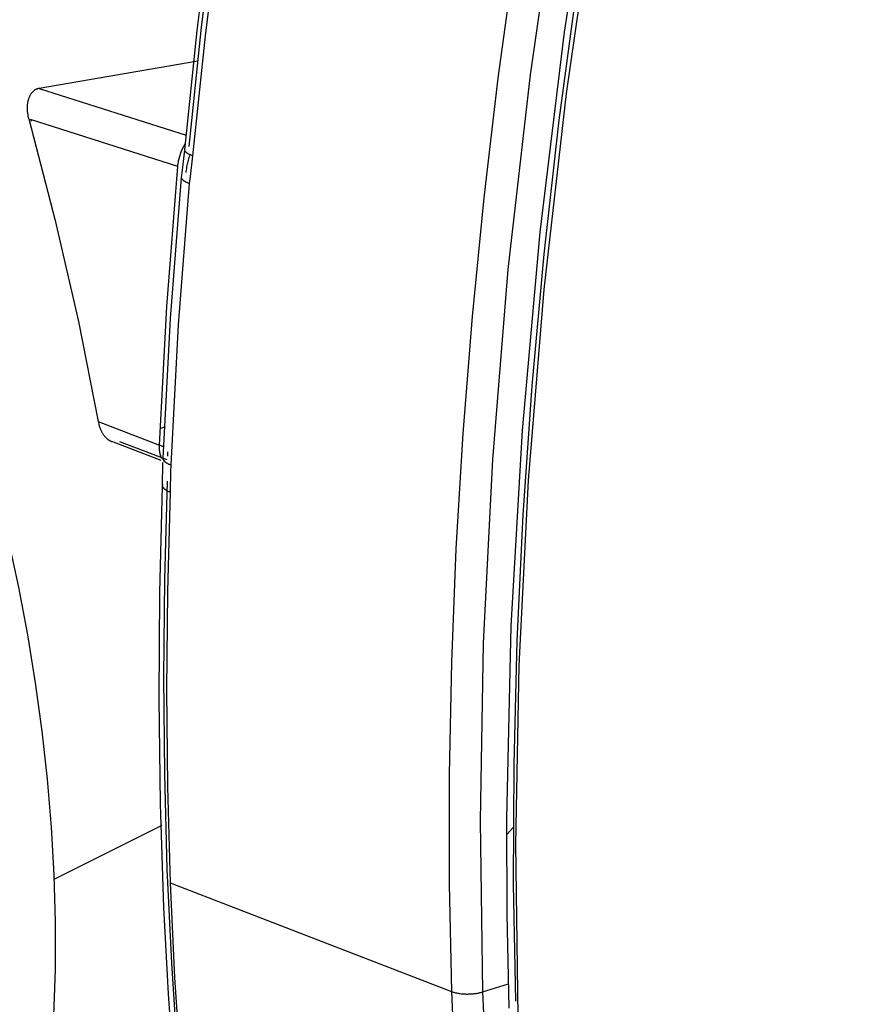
# Model space of a CAD drawing. Header units: millimetres. Extents: x -2637 to -1637, y 678 to 1678.
# Tile 44 of 256: x -2392 to -2374, y 1048 to 1068. Entities that reach past the tile are written whole.
import ezdxf

# ---------------------------------------------------------------- set-up
doc = ezdxf.new("R2010")
doc.units = ezdxf.units.MM
doc.layers.add('Make2D$B.SHOW mini', color=7, linetype='Continuous', true_color=0x000000)

msp = doc.modelspace()

# ---------------------------------------------------------------- linework, layer by layer
at = {"layer": 'Make2D$B.SHOW mini', "color": 18, "lineweight": -3, "true_color": 0x000000}
for points in [[(-2372.518, 1101.398), (-2374.143, 1097.109), (-2375.629, 1092.777), (-2376.97, 1088.424), (-2378.164, 1084.071), (-2379.209, 1079.741), (-2380.105, 1075.454), (-2380.852, 1071.227), (-2381.454, 1067.08), (-2381.914, 1063.026), (-2382.237, 1059.081), (-2382.428, 1055.256), (-2382.494, 1051.56), (-2382.443, 1048.003)], [(-2381.889, 1047.664), (-2381.93, 1049.623), (-2381.937, 1051.602), (-2381.845, 1055.611), (-2381.614, 1059.682), (-2381.243, 1063.804), (-2380.734, 1067.967), (-2380.087, 1072.159), (-2379.305, 1076.369), (-2378.389, 1080.587), (-2377.34, 1084.8), (-2376.161, 1088.997), (-2374.854, 1093.167), (-2373.422, 1097.298), (-2371.869, 1101.378)], [(-2371.699, 1101.25), (-2373.335, 1096.931), (-2374.832, 1092.568), (-2376.183, 1088.184), (-2377.386, 1083.802), (-2378.439, 1079.442), (-2379.342, 1075.124), (-2380.097, 1070.869), (-2380.704, 1066.693), (-2381.169, 1062.612), (-2381.496, 1058.641), (-2381.691, 1054.79), (-2381.76, 1051.071), (-2381.711, 1047.491)], [(-2372.828, 1098.572), (-2373.903, 1095.605), (-2374.912, 1092.621), (-2375.852, 1089.626), (-2376.723, 1086.629), (-2377.524, 1083.636), (-2378.254, 1080.655), (-2378.914, 1077.69), (-2379.503, 1074.75), (-2380.022, 1071.84), (-2380.472, 1068.966), (-2380.853, 1066.133), (-2381.168, 1063.346), (-2381.418, 1060.609), (-2381.605, 1057.927), (-2381.73, 1055.303), (-2381.795, 1052.74), (-2381.804, 1050.242), (-2381.757, 1047.81)], [(-2374.692, 1097.541), (-2375.571, 1095.043), (-2376.407, 1092.523), (-2377.198, 1089.984), (-2377.943, 1087.431), (-2378.64, 1084.868), (-2379.289, 1082.3), (-2379.888, 1079.73), (-2380.438, 1077.163), (-2380.936, 1074.604), (-2381.383, 1072.055), (-2381.78, 1069.522), (-2382.124, 1067.008), (-2382.418, 1064.517), (-2382.661, 1062.053), (-2382.854, 1059.619), (-2382.997, 1057.219), (-2383.09, 1054.855), (-2383.136, 1052.531), (-2383.135, 1050.249), (-2383.087, 1048.012)], [(-2388.639, 1065.518), (-2388.379, 1068.003), (-2388.069, 1070.501)], [(-2388.548, 1065.587), (-2388.288, 1068.067), (-2387.977, 1070.562)], [(-2387.903, 1070.402), (-2388.216, 1067.891), (-2388.478, 1065.396)], [(-2391.362, 1047.504), (-2391.332, 1048.473), (-2391.33, 1049.452), (-2391.357, 1050.44), (-2391.413, 1051.433), (-2391.496, 1052.431), (-2391.607, 1053.43), (-2391.744, 1054.43), (-2391.907, 1055.428), (-2392.094, 1056.422), (-2392.305, 1057.41), (-2392.539, 1058.391), (-2392.819, 1059.452), (-2393.131, 1060.524), (-2393.474, 1061.605), (-2393.849, 1062.693), (-2394.257, 1063.785), (-2394.696, 1064.879), (-2395.168, 1065.971), (-2395.67, 1067.061), (-2396.203, 1068.144), (-2396.766, 1069.218)], [(-2388.367, 1067.36), (-2391.668, 1066.796)], [(-2391.668, 1066.796), (-2391.677, 1066.794), (-2391.681, 1066.793), (-2391.686, 1066.792), (-2391.69, 1066.791), (-2391.695, 1066.79), (-2391.699, 1066.789), (-2391.704, 1066.787), (-2391.708, 1066.786), (-2391.712, 1066.784), (-2391.716, 1066.783), (-2391.72, 1066.781), (-2391.725, 1066.78), (-2391.729, 1066.778), (-2391.733, 1066.776), (-2391.737, 1066.774), (-2391.741, 1066.772), (-2391.745, 1066.77), (-2391.749, 1066.768), (-2391.753, 1066.765), (-2391.756, 1066.763), (-2391.76, 1066.761), (-2391.764, 1066.758), (-2391.768, 1066.756), (-2391.771, 1066.753), (-2391.775, 1066.75), (-2391.779, 1066.747), (-2391.782, 1066.745), (-2391.79, 1066.739), (-2391.796, 1066.732), (-2391.803, 1066.726), (-2391.81, 1066.719), (-2391.817, 1066.712), (-2391.823, 1066.704), (-2391.829, 1066.696), (-2391.836, 1066.688), (-2391.841, 1066.68), (-2391.847, 1066.671), (-2391.853, 1066.662), (-2391.858, 1066.653), (-2391.863, 1066.644), (-2391.868, 1066.634), (-2391.873, 1066.624), (-2391.878, 1066.614), (-2391.882, 1066.603), (-2391.886, 1066.592), (-2391.89, 1066.581), (-2391.894, 1066.57), (-2391.897, 1066.558), (-2391.9, 1066.546), (-2391.903, 1066.535), (-2391.906, 1066.522), (-2391.908, 1066.51), (-2391.911, 1066.497), (-2391.913, 1066.485), (-2391.914, 1066.472), (-2391.916, 1066.459), (-2391.917, 1066.446), (-2391.918, 1066.433), (-2391.919, 1066.419), (-2391.919, 1066.406), (-2391.919, 1066.392), (-2391.919, 1066.379), (-2391.919, 1066.365), (-2391.919, 1066.351), (-2391.918, 1066.337), (-2391.917, 1066.323), (-2391.915, 1066.309), (-2391.914, 1066.295), (-2391.912, 1066.281), (-2391.91, 1066.266), (-2391.907, 1066.252), (-2391.902, 1066.222), (-2391.895, 1066.193), (-2391.887, 1066.162)], [(-2391.668, 1066.796), (-2388.61, 1065.824)], [(-2391.887, 1066.162), (-2391.333, 1064.051), (-2390.85, 1061.949), (-2390.439, 1059.865)], [(-2391.831, 1066.144), (-2391.852, 1066.113)], [(-2388.785, 1065.174), (-2391.846, 1066.149)], [(-2388.785, 1065.174), (-2388.782, 1065.201), (-2388.777, 1065.231), (-2388.772, 1065.261), (-2388.766, 1065.294), (-2388.758, 1065.328), (-2388.749, 1065.363), (-2388.738, 1065.4), (-2388.726, 1065.438), (-2388.719, 1065.458), (-2388.712, 1065.477), (-2388.704, 1065.497), (-2388.696, 1065.516), (-2388.688, 1065.535), (-2388.679, 1065.554), (-2388.67, 1065.573), (-2388.66, 1065.591), (-2388.652, 1065.606), (-2388.644, 1065.62), (-2388.636, 1065.634), (-2388.627, 1065.648)], [(-2388.705, 1064.945), (-2388.689, 1065.097), (-2388.639, 1065.518)], [(-2388.478, 1065.396), (-2388.492, 1065.401), (-2388.506, 1065.406), (-2388.519, 1065.412), (-2388.532, 1065.418), (-2388.544, 1065.423), (-2388.556, 1065.429), (-2388.568, 1065.436), (-2388.573, 1065.439), (-2388.578, 1065.442), (-2388.583, 1065.445), (-2388.588, 1065.448), (-2388.593, 1065.451), (-2388.597, 1065.454), (-2388.601, 1065.458), (-2388.605, 1065.461), (-2388.609, 1065.464), (-2388.613, 1065.467), (-2388.616, 1065.47), (-2388.618, 1065.472), (-2388.619, 1065.474), (-2388.621, 1065.475), (-2388.622, 1065.477), (-2388.623, 1065.479), (-2388.625, 1065.48), (-2388.626, 1065.482), (-2388.627, 1065.483), (-2388.628, 1065.485), (-2388.629, 1065.487), (-2388.631, 1065.488), (-2388.631, 1065.49), (-2388.632, 1065.491), (-2388.633, 1065.493)], [(-2388.531, 1065.417), (-2388.541, 1065.388), (-2388.551, 1065.359), (-2388.56, 1065.33), (-2388.569, 1065.301), (-2388.577, 1065.272), (-2388.584, 1065.243), (-2388.59, 1065.217), (-2388.596, 1065.191), (-2388.601, 1065.165), (-2388.605, 1065.139), (-2388.612, 1065.093), (-2388.614, 1065.07), (-2388.617, 1065.048)], [(-2388.478, 1065.396), (-2388.53, 1064.961), (-2388.544, 1064.821)], [(-2389.166, 1059.376), (-2389.012, 1062.259), (-2388.785, 1065.174)], [(-2389.09, 1059.102), (-2388.934, 1062.012), (-2388.705, 1064.945)], [(-2388.699, 1064.919), (-2388.699, 1064.917), (-2388.698, 1064.916), (-2388.697, 1064.914), (-2388.696, 1064.912), (-2388.695, 1064.911), (-2388.693, 1064.909), (-2388.692, 1064.908), (-2388.691, 1064.906), (-2388.69, 1064.904), (-2388.688, 1064.903), (-2388.687, 1064.901), (-2388.685, 1064.9), (-2388.684, 1064.898), (-2388.682, 1064.896), (-2388.679, 1064.893), (-2388.675, 1064.89), (-2388.672, 1064.887), (-2388.668, 1064.883), (-2388.664, 1064.88), (-2388.659, 1064.877), (-2388.655, 1064.874), (-2388.65, 1064.871), (-2388.645, 1064.867), (-2388.64, 1064.864), (-2388.634, 1064.861), (-2388.623, 1064.855), (-2388.611, 1064.849), (-2388.599, 1064.843), (-2388.586, 1064.837), (-2388.572, 1064.832), (-2388.559, 1064.826), (-2388.544, 1064.821)], [(-2388.544, 1064.821), (-2388.774, 1061.877), (-2388.931, 1058.965)], [(-2390.439, 1059.865), (-2389.166, 1059.376)], [(-2390.439, 1059.865), (-2390.434, 1059.837), (-2390.428, 1059.81), (-2390.424, 1059.797), (-2390.421, 1059.784), (-2390.417, 1059.772), (-2390.413, 1059.759), (-2390.409, 1059.747), (-2390.404, 1059.735), (-2390.4, 1059.723), (-2390.395, 1059.711), (-2390.39, 1059.7), (-2390.385, 1059.688), (-2390.38, 1059.677), (-2390.374, 1059.666), (-2390.369, 1059.655), (-2390.363, 1059.645), (-2390.357, 1059.634), (-2390.351, 1059.624), (-2390.344, 1059.614), (-2390.338, 1059.604), (-2390.331, 1059.594), (-2390.325, 1059.585), (-2390.318, 1059.575), (-2390.311, 1059.566), (-2390.303, 1059.558), (-2390.296, 1059.549), (-2390.289, 1059.541), (-2390.281, 1059.533), (-2390.273, 1059.525), (-2390.265, 1059.518), (-2390.259, 1059.512), (-2390.253, 1059.507), (-2390.247, 1059.502), (-2390.24, 1059.497), (-2390.234, 1059.492), (-2390.227, 1059.487), (-2390.221, 1059.483), (-2390.214, 1059.479), (-2390.208, 1059.475), (-2390.201, 1059.471), (-2390.194, 1059.467), (-2390.188, 1059.463), (-2390.181, 1059.46), (-2390.174, 1059.457), (-2390.167, 1059.454), (-2390.16, 1059.451)], [(-2389.136, 1059.73), (-2389.039, 1059.762)], [(-2389.127, 1059.054), (-2390.16, 1059.451)], [(-2389.004, 1059.068), (-2389.989, 1059.446)], [(-2389.119, 1059.1), (-2389.123, 1059.108), (-2389.127, 1059.117), (-2389.131, 1059.126), (-2389.134, 1059.135), (-2389.137, 1059.143), (-2389.14, 1059.151), (-2389.142, 1059.159), (-2389.145, 1059.168), (-2389.147, 1059.176), (-2389.149, 1059.185), (-2389.151, 1059.195), (-2389.153, 1059.204), (-2389.157, 1059.223), (-2389.16, 1059.243), (-2389.162, 1059.264), (-2389.164, 1059.286), (-2389.166, 1059.307), (-2389.166, 1059.33), (-2389.167, 1059.353), (-2389.166, 1059.376)], [(-2389.08, 1059.337), (-2389.089, 1059.343), (-2389.099, 1059.348), (-2389.11, 1059.353), (-2389.12, 1059.358), (-2389.131, 1059.363), (-2389.143, 1059.367), (-2389.154, 1059.372), (-2389.166, 1059.376)], [(-2389, 1059.237), (-2389, 1059.214), (-2389.001, 1059.191), (-2389, 1059.169), (-2389, 1059.148)], [(-2389.099, 1058.533), (-2389.093, 1059.013)], [(-2389.091, 1059.077), (-2389.09, 1059.102)], [(-2389.089, 1059.108), (-2389.089, 1059.107), (-2389.09, 1059.106), (-2389.09, 1059.104), (-2389.09, 1059.103), (-2389.09, 1059.102), (-2389.09, 1059.101), (-2389.09, 1059.1), (-2389.09, 1059.098), (-2389.09, 1059.097), (-2389.09, 1059.096), (-2389.09, 1059.095), (-2389.09, 1059.094), (-2389.089, 1059.092), (-2389.089, 1059.091), (-2389.089, 1059.09), (-2389.089, 1059.089), (-2389.089, 1059.088), (-2389.088, 1059.086), (-2389.088, 1059.085), (-2389.088, 1059.084), (-2389.088, 1059.083), (-2389.087, 1059.082), (-2389.087, 1059.08), (-2389.086, 1059.079), (-2389.086, 1059.078), (-2389.086, 1059.077), (-2389.085, 1059.074), (-2389.084, 1059.072), (-2389.082, 1059.069), (-2389.081, 1059.067), (-2389.08, 1059.065), (-2389.078, 1059.062), (-2389.077, 1059.06), (-2389.075, 1059.057), (-2389.074, 1059.055), (-2389.072, 1059.052), (-2389.07, 1059.05), (-2389.068, 1059.048), (-2389.066, 1059.045), (-2389.064, 1059.043), (-2389.061, 1059.041), (-2389.059, 1059.038), (-2389.057, 1059.036), (-2389.054, 1059.034), (-2389.051, 1059.031), (-2389.049, 1059.029), (-2389.046, 1059.027), (-2389.04, 1059.022), (-2389.034, 1059.017), (-2389.028, 1059.013), (-2389.021, 1059.009), (-2389.014, 1059.004), (-2389.007, 1059), (-2388.999, 1058.996), (-2388.991, 1058.992), (-2388.983, 1058.988), (-2388.975, 1058.984), (-2388.966, 1058.98), (-2388.949, 1058.973), (-2388.931, 1058.965)], [(-2389.043, 1059.022), (-2389.076, 1059.035)], [(-2388.931, 1058.965), (-2388.934, 1058.827), (-2388.94, 1058.395)], [(-2388.94, 1058.395), (-2388.959, 1058.403), (-2388.969, 1058.407), (-2388.978, 1058.411), (-2388.987, 1058.415), (-2388.996, 1058.42), (-2389.005, 1058.424), (-2389.013, 1058.429), (-2389.021, 1058.433), (-2389.029, 1058.438), (-2389.036, 1058.443), (-2389.043, 1058.448), (-2389.05, 1058.453), (-2389.053, 1058.455), (-2389.056, 1058.458), (-2389.059, 1058.46), (-2389.062, 1058.463), (-2389.065, 1058.466), (-2389.068, 1058.468), (-2389.07, 1058.471), (-2389.073, 1058.474), (-2389.075, 1058.476), (-2389.078, 1058.479), (-2389.08, 1058.482), (-2389.082, 1058.484), (-2389.084, 1058.487), (-2389.086, 1058.49), (-2389.087, 1058.492), (-2389.089, 1058.495), (-2389.09, 1058.498), (-2389.091, 1058.499), (-2389.092, 1058.501), (-2389.092, 1058.502), (-2389.093, 1058.503), (-2389.093, 1058.505), (-2389.094, 1058.506), (-2389.095, 1058.507), (-2389.095, 1058.509), (-2389.095, 1058.51), (-2389.096, 1058.512), (-2389.096, 1058.513), (-2389.097, 1058.514), (-2389.097, 1058.516), (-2389.097, 1058.517), (-2389.098, 1058.518), (-2389.098, 1058.52), (-2389.098, 1058.521), (-2389.098, 1058.522), (-2389.098, 1058.524), (-2389.099, 1058.525), (-2389.099, 1058.527), (-2389.099, 1058.528), (-2389.099, 1058.529), (-2389.099, 1058.531), (-2389.099, 1058.532), (-2389.099, 1058.533), (-2389.099, 1058.535), (-2389.099, 1058.536), (-2389.098, 1058.537), (-2389.098, 1058.539), (-2389.098, 1058.54), (-2389.098, 1058.542), (-2389.098, 1058.543), (-2389.097, 1058.544), (-2389.097, 1058.546), (-2389.097, 1058.547), (-2389.096, 1058.548), (-2389.096, 1058.55), (-2389.095, 1058.551), (-2389.095, 1058.552), (-2389.094, 1058.554), (-2389.094, 1058.555)], [(-2389.006, 1058.629), (-2389.063, 1056.581), (-2389.082, 1054.551), (-2389.064, 1052.543), (-2389.01, 1050.559), (-2388.918, 1048.6), (-2388.79, 1046.669), (-2388.626, 1044.769), (-2388.426, 1042.9)], [(-2388.514, 1042.731), (-2388.699, 1044.447), (-2388.855, 1046.19), (-2388.98, 1047.961), (-2389.074, 1049.759), (-2389.146, 1051.919), (-2389.174, 1054.102), (-2389.159, 1056.307), (-2389.099, 1058.533)], [(-2388.94, 1058.395), (-2388.997, 1056.332), (-2389.016, 1054.289), (-2388.998, 1052.27), (-2388.943, 1050.275)], [(-2389.119, 1051.466), (-2391.353, 1050.351)], [(-2381.799, 1051.43), (-2381.934, 1051.277)], [(-2388.943, 1050.275), (-2388.851, 1048.307), (-2388.723, 1046.365), (-2388.558, 1044.453), (-2388.357, 1042.571)], [(-2388.943, 1050.275), (-2383.087, 1048.012)], [(-2382.443, 1048.003), (-2381.903, 1048.169)], [(-2383.087, 1048.012), (-2382.998, 1045.883), (-2382.866, 1043.774), (-2382.691, 1041.688), (-2382.472, 1039.629), (-2382.21, 1037.6), (-2381.904, 1035.603), (-2381.556, 1033.642), (-2381.164, 1031.719), (-2380.73, 1029.837), (-2380.255, 1027.999), (-2379.738, 1026.207), (-2379.181, 1024.464), (-2378.584, 1022.772), (-2377.949, 1021.133), (-2377.277, 1019.549), (-2376.568, 1018.022), (-2375.825, 1016.552), (-2375.441, 1015.84), (-2375.048, 1015.143), (-2374.648, 1014.461), (-2374.239, 1013.794)], [(-2383.087, 1048.012), (-2383.072, 1048.007), (-2383.056, 1048.001), (-2383.039, 1047.996), (-2383.022, 1047.992), (-2383.004, 1047.987), (-2382.985, 1047.983), (-2382.966, 1047.979), (-2382.946, 1047.976), (-2382.926, 1047.972), (-2382.905, 1047.97), (-2382.884, 1047.967), (-2382.863, 1047.965), (-2382.841, 1047.963), (-2382.819, 1047.962), (-2382.797, 1047.961), (-2382.774, 1047.96), (-2382.752, 1047.96), (-2382.729, 1047.961), (-2382.707, 1047.961), (-2382.684, 1047.963), (-2382.662, 1047.964), (-2382.64, 1047.966), (-2382.619, 1047.968), (-2382.597, 1047.971), (-2382.576, 1047.974), (-2382.556, 1047.977), (-2382.535, 1047.981), (-2382.516, 1047.985), (-2382.497, 1047.989), (-2382.478, 1047.994), (-2382.46, 1047.998), (-2382.443, 1048.003)], [(-2382.443, 1048.003), (-2382.3, 1044.903), (-2382.063, 1041.826), (-2381.73, 1038.785), (-2381.526, 1037.28), (-2381.297, 1035.789), (-2381.043, 1034.312), (-2380.763, 1032.851), (-2380.458, 1031.407), (-2380.128, 1029.981), (-2379.772, 1028.576), (-2379.39, 1027.192), (-2378.983, 1025.83), (-2378.551, 1024.493), (-2378.093, 1023.181), (-2377.61, 1021.896), (-2377.103, 1020.639), (-2376.57, 1019.411), (-2376.014, 1018.214), (-2375.434, 1017.048), (-2374.83, 1015.915), (-2374.203, 1014.816)]]:
    msp.add_lwpolyline(points, dxfattribs=at)

doc.saveas('drawing.dxf')
